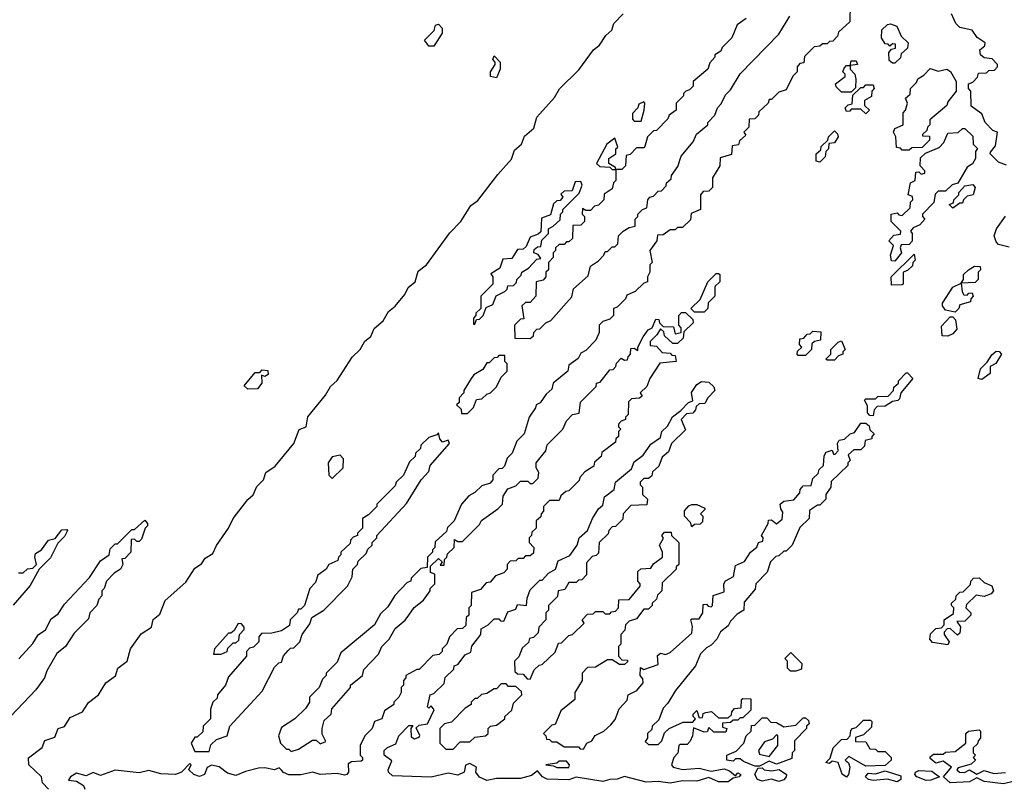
# Model space of a CAD drawing. Extents: x 2701205 to 2963787, y 496209 to 720276.
# Tile 81 of 154: x 2790970 to 2795049, y 655436 to 658610. Entities that reach past the tile are written whole.
import ezdxf

# ---------------------------------------------------------------- set-up
doc = ezdxf.new("R2010")
doc.units = 0

msp = doc.modelspace()

# ---------------------------------------------------------------- linework, layer by layer
at = {"layer": '0CON05XD'}
for points in [[(2794410, 658675), (2794408.3, 658601.7), (2794361.7, 658558.3), (2794358.3, 658541.7), (2794338.3, 658521.7), (2794325, 658520), (2794315, 658510), (2794295, 658510), (2794285, 658500), (2794261.7, 658498.3), (2794221.7, 658458.3), (2794218.3, 658431.7), (2794201.7, 658428.3), (2794190, 658415), (2794190, 658395), (2794173, 658377), (2794145, 658320), (2794115, 658310), (2794085, 658280), (2794075, 658280), (2794070, 658265), (2794031.7, 658228.3), (2794030, 658215), (2794015, 658200), (2793991.7, 658198.3), (2793990, 658165), (2793970, 658145), (2793978.3, 658131.7), (2793951.7, 658108.3), (2793948.3, 658091.7), (2793921.7, 658088.3), (2793918.3, 658051.7), (2793871.7, 658038.3), (2793870, 658005), (2793840, 657955), (2793840, 657915), (2793825, 657900), (2793801.7, 657898.3), (2793790, 657885), (2793790, 657825), (2793751.7, 657808.3), (2793748.3, 657781.7), (2793715, 657750), (2793695, 657750), (2793685, 657740), (2793665, 657740), (2793635, 657720), (2793611.7, 657718.3), (2793610, 657695), (2793580, 657655), (2793590, 657605), (2793580, 657595), (2793580, 657565), (2793570, 657545), (2793570, 657525), (2793555, 657520), (2793520, 657485), (2793485, 657470), (2793480, 657455), (2793445, 657420), (2793430, 657415), (2793430, 657385), (2793415, 657370), (2793385, 657360), (2793370, 657345), (2793370, 657315), (2793356.4, 657283.6), (2793315, 657240), (2793295, 657230), (2793283, 657207), (2793245, 657180), (2793240, 657155), (2793180, 657105), (2793175, 657080), (2793150.7, 657059.3), (2793126.4, 657023.6), (2793110, 657015), (2793107, 657003), (2793080, 656965), (2793060, 656895), (2793030, 656865), (2793010, 656815), (2792990, 656795), (2792978.3, 656761.7), (2792968.3, 656751.7), (2792955, 656750), (2792930, 656725), (2792930, 656705), (2792918.3, 656691.7), (2792885, 656680), (2792855, 656652.5), (2792830.7, 656639.3), (2792800, 656605), (2792770, 656535), (2792741.7, 656508.3), (2792738.3, 656491.7), (2792691.7, 656448.3), (2792690, 656425), (2792680, 656415), (2792680, 656405), (2792660, 656385), (2792658.3, 656341.7), (2792631.7, 656338.3), (2792591.7, 656298.3), (2792590, 656285), (2792575, 656280), (2792523.6, 656226.4), (2792495, 656180), (2792465, 656150), (2792440, 656105), (2792300.7, 655989.3), (2792285, 655950), (2792240, 655905), (2792240, 655895), (2792225, 655880), (2792210, 655845), (2792170, 655805), (2792170, 655785), (2792155, 655760), (2792110, 655715), (2792055, 655680), (2792042.5, 655645), (2792050, 655615), (2792075, 655590), (2792085, 655590), (2792095, 655580), (2792125, 655590), (2792183, 655627), (2792197.5, 655627.5), (2792215, 655612.5), (2792238.3, 655621.7), (2792222.5, 655652.5), (2792222.5, 655675), (2792231.7, 655708.3), (2792260, 655735), (2792263, 655757), (2792340, 655845), (2792340, 655855), (2792390, 655895), (2792395, 655920), (2792456.4, 655983.6), (2792470, 656015), (2792500, 656045), (2792525, 656090), (2792566.4, 656123.6), (2792582.5, 656145)], [(2791090, 655425), (2791065, 655450), (2791060, 655475), (2791007.5, 655525), (2791006.4, 655553.6), (2791062.5, 655597.5), (2791073.6, 655626.4), (2791115, 655640), (2791130, 655675), (2791155, 655683.3), (2791179.5, 655720.5), (2791230, 655745), (2791255, 655783.3), (2791296.2, 655815), (2791327.5, 655865), (2791366.4, 655893.6), (2791376, 655925), (2791415.8, 655955), (2791429.2, 656005), (2791472.9, 656067.1), (2791515.8, 656095), (2791523.3, 656126.7), (2791550.9, 656149.1), (2791572.9, 656205), (2791658.9, 656281.1), (2791695, 656340), (2791723.1, 656356.9), (2791738.8, 656381.2), (2791769.5, 656400.5), (2791785, 656433.8), (2791835.4, 656504.6), (2791854.6, 656545.4), (2791915, 656624), (2791936.9, 656643.1), (2791952.9, 656677.1), (2791980, 656705), (2791990, 656735), (2792028.3, 656761.7), (2792105, 656856.2), (2792127.1, 656912.9), (2792156.2, 656925), (2792163.8, 656966.2), (2792236.4, 657055), (2792258.2, 657091.8), (2792285, 657115.8), (2792347.3, 657212.7), (2792380.5, 657245), (2792400.2, 657279.8), (2792425, 657299.2), (2792438.5, 657331.5), (2792476.2, 657363.8), (2792498, 657402), (2792525, 657424.3), (2792565, 657472), (2792579.1, 657500.9), (2792608.8, 657525), (2792621.2, 657568.8), (2792655, 657595.8), (2792752.4, 657727.6), (2792796.9, 657775), (2792838.9, 657841.1), (2792868, 657862), (2792951.1, 657968.9), (2793007.4, 658032.6), (2793019.5, 658070.5), (2793048.1, 658095), (2793061.7, 658128.3), (2793099.5, 658160.5), (2793112.9, 658207.1), (2793185, 658288), (2793206.5, 658323.5), (2793286.7, 658403.3), (2793346.9, 658485), (2793371.4, 658505), (2793398.6, 658545), (2793423.4, 658566.6), (2793431.8, 658595), (2793469.4, 658635)], [(2793980, 658615), (2793941.7, 658588.3), (2793920, 658535), (2793880, 658495), (2793875, 658480), (2793850, 658465), (2793850, 658455), (2793828.3, 658431.7), (2793820, 658405), (2793760, 658355), (2793760, 658335), (2793745, 658320), (2793730, 658315), (2793720, 658305), (2793720, 658295), (2793690, 658265), (2793690, 658235), (2793660, 658215), (2793655, 658200), (2793608.3, 658151.7), (2793595, 658150), (2793570, 658125), (2793560, 658085), (2793555, 658080), (2793525, 658080), (2793498.3, 658051.7), (2793481.7, 658048.3), (2793480, 658005), (2793465, 657990), (2793440, 657990), (2793440, 657945), (2793430, 657935), (2793425, 657910), (2793391.7, 657888.3), (2793390, 657865), (2793368.3, 657841.7), (2793351.7, 657838.3), (2793335, 657820), (2793315, 657820), (2793301.7, 657828.3), (2793300, 657805), (2793310, 657795), (2793310, 657775), (2793295, 657760), (2793261.7, 657758.3), (2793260, 657705), (2793245, 657690), (2793235, 657690), (2793225, 657680), (2793205, 657680), (2793190, 657665), (2793190, 657655), (2793180, 657645), (2793180, 657625), (2793160, 657605), (2793160, 657575), (2793150, 657565), (2793150, 657545), (2793138.3, 657531.7), (2793110, 657525), (2793107.5, 657465), (2793085, 657440), (2793065, 657440), (2793050, 657425), (2793058.3, 657371.7), (2793045, 657370), (2793020, 657345), (2793021.7, 657291.7), (2793085, 657290), (2793098.3, 657301.7), (2793100, 657315), (2793111.7, 657328.3), (2793125, 657330), (2793150, 657355), (2793170, 657365), (2793256.7, 657463.3), (2793263.6, 657496.4), (2793325, 657550), (2793335, 657590), (2793368.3, 657611.7), (2793390, 657635), (2793395, 657650), (2793405, 657650), (2793425, 657670), (2793435, 657670), (2793448.3, 657681.7), (2793450, 657715), (2793470, 657735), (2793495, 657750), (2793520, 657755), (2793520, 657785), (2793530, 657795), (2793530, 657805), (2793550, 657825), (2793568.3, 657831.7), (2793572.5, 657865), (2793580, 657875), (2793595, 657880), (2793615, 657900), (2793628.3, 657901.7), (2793648.3, 657921.7), (2793650, 657935), (2793668.3, 657951.7), (2793670, 657965), (2793697, 658003), (2793710, 658045), (2793760, 658105), (2793773.6, 658136.4), (2793820, 658175), (2793820, 658185), (2793850, 658215), (2793860, 658245), (2793875, 658260), (2793895, 658300), (2793915, 658320), (2793953.9, 658386.1), (2794115, 658550), (2794160, 658625)], [(2795058.3, 658008.3), (2795025, 658020), (2794990, 658055), (2794991.7, 658061.7), (2795011.7, 658088.3), (2795020, 658145), (2795001.7, 658151.7), (2794970, 658185), (2794955, 658220), (2794911.7, 658251.7), (2794910, 658315), (2794900, 658325), (2794900, 658345), (2794918.3, 658351.7), (2794938.3, 658371.7), (2794941.7, 658388.3), (2794975, 658390), (2794985, 658400), (2795008.3, 658401.7), (2795020, 658415), (2795020, 658425), (2794998.3, 658448.3), (2794965, 658452.5), (2794950, 658465), (2794947.5, 658485), (2794968.3, 658501.7), (2794970, 658515), (2794937, 658537), (2794915, 658567.5), (2794865, 658577.5), (2794847.5, 658595), (2794830, 658635)], [(2792685, 658500), (2792665, 658500), (2792647.5, 658525), (2792687.5, 658565), (2792692.9, 658587.1), (2792705, 658592), (2792720, 658575), (2792720, 658555), (2792685, 658500)], [(2794595, 658430), (2794585, 658430), (2794571.7, 658441.7), (2794570, 658475), (2794581.7, 658488.3), (2794598.3, 658491.7), (2794598.3, 658508.3), (2794585, 658510), (2794575, 658500), (2794568.3, 658508.3), (2794555, 658510), (2794540, 658535), (2794541.7, 658568.3), (2794565, 658590), (2794577, 658593), (2794603.9, 658583.9), (2794621.7, 658541.7), (2794650, 658515), (2794648.3, 658491.7), (2794621.7, 658468.3), (2794618.3, 658451.7), (2794595, 658430)], [(2792945, 658370), (2792920, 658375), (2792920, 658395), (2792940, 658425), (2792940, 658435), (2792930, 658445), (2792935, 658460), (2792960, 658435), (2792960, 658405), (2792945, 658370)], [(2794415, 658310), (2794375, 658310), (2794351.7, 658331.7), (2794350, 658345), (2794390, 658375), (2794390, 658385), (2794380, 658395), (2794385, 658410), (2794395, 658420), (2794410, 658420), (2794415, 658440), (2794435, 658440), (2794440, 658425), (2794410, 658420), (2794410, 658405), (2794430, 658385), (2794433.6, 658363.6), (2794432.5, 658327.5), (2794415, 658310)], [(2794655, 658070), (2794625, 658070), (2794618.3, 658078.3), (2794601.7, 658081.7), (2794600, 658125), (2794590, 658145), (2794595, 658160), (2794630, 658175), (2794630, 658225), (2794640, 658235), (2794647.5, 658265), (2794640, 658285), (2794658.3, 658301.7), (2794660, 658325), (2794685, 658350), (2794690, 658365), (2794715, 658380), (2794741.7, 658408.3), (2794775, 658397.5), (2794810, 658405), (2794826.4, 658396.4), (2794850, 658355), (2794850, 658315), (2794815, 658270), (2794810, 658255), (2794740, 658195), (2794740, 658175), (2794730, 658165), (2794728.3, 658151.7), (2794710, 658135), (2794710, 658130), (2794738.3, 658128.3), (2794738.3, 658111.7), (2794708.3, 658081.7), (2794665, 658080), (2794655, 658070)], [(2794475, 658220), (2794455, 658240), (2794415, 658240), (2794408.3, 658231.7), (2794395, 658230), (2794390, 658245), (2794401.7, 658258.3), (2794418.3, 658261.7), (2794421.7, 658298.3), (2794455, 658330), (2794465, 658330), (2794475, 658340), (2794505, 658340), (2794510, 658325), (2794500, 658315), (2794498.3, 658291.7), (2794470, 658275), (2794470, 658255), (2794490, 658235), (2794475, 658220)], [(2793545, 658190), (2793557.5, 658235), (2793560, 658265), (2793555, 658270), (2793535, 658260), (2793530, 658245), (2793508.3, 658221.7), (2793508.3, 658198.3), (2793515, 658190), (2793545, 658190)], [(2794285, 658020), (2794270, 658025), (2794270, 658055), (2794288.3, 658071.7), (2794290, 658085), (2794318.3, 658111.7), (2794320, 658125), (2794345, 658150), (2794358.3, 658138.3), (2794360, 658125), (2794345, 658100), (2794321.7, 658098.3), (2794320, 658075), (2794310, 658065), (2794307, 658043), (2794285, 658020)], [(2794595, 657610), (2794581.7, 657611.7), (2794577.5, 657635), (2794590, 657675), (2794570, 657695), (2794591.7, 657718.3), (2794618.3, 657721.7), (2794620, 657735), (2794580, 657775), (2794580, 657805), (2794605, 657810), (2794611.7, 657801.7), (2794625, 657800), (2794658.3, 657831.7), (2794660, 657855), (2794670, 657865), (2794668.3, 657878.3), (2794650, 657885), (2794660, 657935), (2794680, 657945), (2794681.7, 657978.3), (2794695, 657980), (2794705, 657970), (2794720, 657975), (2794720, 657985), (2794700, 658005), (2794701.7, 658038.3), (2794721.7, 658058.3), (2794778.3, 658081.7), (2794798.3, 658101.7), (2794815, 658140), (2794857, 658143), (2794875, 658160), (2794885, 658160), (2794918.3, 658128.3), (2794920, 658095), (2794937.5, 658077.5), (2794930, 658065), (2794930, 658035), (2794916.4, 658013.6), (2794895, 658000), (2794856.7, 657933.3), (2794833, 657927), (2794805, 657900), (2794775, 657900), (2794761.7, 657888.3), (2794757, 657853), (2794710, 657805), (2794710, 657795), (2794720, 657785), (2794699.3, 657760.7), (2794671.7, 657748.3), (2794660, 657735), (2794667.5, 657725), (2794667, 657693), (2794655, 657680), (2794621.7, 657678.3), (2794617.5, 657665), (2794622.5, 657645), (2794595, 657610)], [(2793440, 657990), (2793438.3, 657998.3), (2793410, 658015), (2793410, 658035), (2793440, 658055), (2793440, 658075), (2793447.5, 658082.5), (2793435, 658120), (2793402.5, 658095), (2793360, 658015), (2793373, 658003), (2793415, 658000), (2793425, 657990), (2793435, 657990), (2793440, 657990)], [(2792855, 657350), (2792861.7, 657368.3), (2792875, 657370), (2792890, 657385), (2792901.7, 657418.3), (2792929.3, 657430.7), (2792943.6, 657466.4), (2792980, 657485), (2792990, 657495), (2792991.7, 657508.3), (2793015, 657510), (2793028.3, 657521.7), (2793030, 657535), (2793047, 657553), (2793050, 657565), (2793078.3, 657581.7), (2793111.7, 657618.3), (2793128.3, 657621.7), (2793118.3, 657638.3), (2793100, 657645), (2793101.7, 657658.3), (2793115, 657670), (2793128.3, 657671.7), (2793133, 657697), (2793160, 657725), (2793160, 657745), (2793180, 657755), (2793208.3, 657781.7), (2793210, 657805), (2793220, 657815), (2793220, 657825), (2793288.3, 657891.7), (2793300, 657925), (2793295, 657940), (2793271.7, 657938.3), (2793258.3, 657901.7), (2793225, 657900), (2793211.7, 657888.3), (2793220, 657875), (2793208.3, 657861.7), (2793195, 657860), (2793181.7, 657848.3), (2793168.3, 657801.7), (2793131.7, 657788.3), (2793128.3, 657731.7), (2793118.3, 657721.7), (2793085, 657710), (2793068.3, 657671.7), (2793055, 657660), (2793031.7, 657658.3), (2793008.3, 657621.7), (2792971.7, 657618.3), (2792958.3, 657581.7), (2792921.7, 657558.3), (2792930, 657545), (2792930, 657515), (2792880, 657465), (2792880, 657415), (2792860, 657395), (2792860, 657385), (2792850, 657375), (2792850, 657350), (2792855, 657350)], [(2794835, 657830), (2794820, 657845), (2794838.3, 657851.7), (2794840, 657865), (2794860, 657885), (2794860, 657895), (2794885, 657922.5), (2794918.3, 657928.3), (2794927.5, 657915), (2794920, 657885), (2794895, 657880), (2794880, 657865), (2794875, 657850), (2794865, 657850), (2794835, 657830)], [(2795068.3, 657668.3), (2795025, 657680), (2795015, 657690), (2795006.7, 657715), (2795016.7, 657745), (2795053.6, 657796.4)], [(2794581.7, 657511.7), (2794580, 657545), (2794675, 657640), (2794680, 657615), (2794670, 657605), (2794668.3, 657591.7), (2794648.3, 657571.7), (2794630, 657565), (2794630, 657515), (2794625, 657512.5), (2794581.7, 657511.7)], [(2794845, 657400), (2794805, 657407.5), (2794792.5, 657425), (2794793, 657437), (2794835, 657502.5), (2794870, 657520), (2794880, 657535), (2794880, 657555), (2794900, 657575), (2794925, 657590), (2794948.3, 657588.3), (2794950, 657575), (2794940, 657565), (2794940, 657535), (2794928.3, 657521.7), (2794870, 657520), (2794873.6, 657483.6), (2794881.7, 657471.7), (2794895, 657470), (2794901.7, 657478.3), (2794915, 657480), (2794920, 657465), (2794910, 657455), (2794908.3, 657441.7), (2794865, 657430), (2794860, 657415), (2794845, 657400)], [(2793805, 657400), (2793765, 657400), (2793750, 657415), (2793788.3, 657451.7), (2793820, 657525), (2793855, 657560), (2793865, 657560), (2793870, 657555), (2793870, 657525), (2793850, 657505), (2793850, 657465), (2793821.7, 657438.3), (2793820, 657415), (2793805, 657400)], [(2792582.5, 656145), (2792603.6, 656176.4), (2792643, 656207), (2792670, 656245), (2792670, 656255), (2792690, 656275), (2792690, 656315), (2792671.7, 656321.7), (2792671.7, 656348.3), (2792705, 656380), (2792720, 656365), (2792711.7, 656351.7), (2792728.3, 656351.7), (2792730, 656375), (2792740, 656385), (2792741.7, 656398.3), (2792770, 656425), (2792771.7, 656458.3), (2792785, 656450), (2792805, 656450), (2792875, 656520), (2792883.6, 656536.4), (2792950, 656585), (2792970, 656605), (2792973, 656637), (2792991.7, 656668.3), (2793025, 656680), (2793045, 656700), (2793075, 656700), (2793085, 656690), (2793095, 656690), (2793118.3, 656711.7), (2793120, 656735), (2793110, 656755), (2793110, 656775), (2793150, 656825), (2793155, 656850), (2793220, 656915), (2793235, 656950), (2793260, 656975), (2793288.3, 656981.7), (2793293, 657027), (2793358.3, 657091.7), (2793360, 657105), (2793375, 657110), (2793415, 657160), (2793428.3, 657161.7), (2793440, 657175), (2793441.7, 657188.3), (2793461.7, 657208.3), (2793475, 657200), (2793488.3, 657201.7), (2793490, 657215), (2793500, 657225), (2793501.7, 657248.3), (2793515, 657250), (2793530, 657240), (2793530, 657255), (2793553, 657297), (2793573.6, 657326.4), (2793590, 657335), (2793605, 657370), (2793618.3, 657368.3), (2793620, 657355), (2793635, 657340), (2793678.3, 657338.3), (2793685, 657310), (2793710, 657315), (2793710, 657335), (2793700, 657345), (2793700, 657385), (2793711.7, 657398.3), (2793728.3, 657398.3), (2793758.3, 657368.3), (2793760, 657355), (2793721.7, 657318.3), (2793718.3, 657291.7), (2793695, 657270), (2793675, 657270), (2793641.7, 657301.7), (2793638.3, 657318.3), (2793625, 657330), (2793610, 657305), (2793581.7, 657278.3), (2793581.7, 657261.7), (2793608.3, 657258.3), (2793631.7, 657231.7), (2793665, 657230), (2793671.7, 657221.7), (2793685, 657220), (2793690, 657195), (2793621.7, 657188.3), (2793580, 657125), (2793568.3, 657091.7), (2793540, 657065), (2793548.3, 657051.7), (2793537, 657043), (2793505, 657040), (2793491.7, 657028.3), (2793490, 656975), (2793480, 656965), (2793480, 656955), (2793461.7, 656948.3), (2793450, 656935), (2793450, 656925), (2793460, 656915), (2793450, 656905), (2793450, 656885), (2793440, 656875), (2793438.3, 656861.7), (2793381.7, 656818.3), (2793378.3, 656801.7), (2793351.7, 656778.3), (2793348.3, 656761.7), (2793311.7, 656738.3), (2793290, 656715), (2793288.3, 656701.7), (2793245, 656660), (2793233, 656657), (2793211.7, 656638.3), (2793205, 656620), (2793165, 656620), (2793140, 656595), (2793140, 656575), (2793130, 656565), (2793128.3, 656551.7), (2793110, 656535), (2793110, 656505), (2793091.7, 656488.3), (2793090, 656475), (2793080, 656465), (2793080, 656445), (2793100, 656425), (2793098.3, 656401.7), (2793085, 656390), (2793065, 656390), (2793055, 656380), (2793035, 656380), (2793025, 656370), (2793001.7, 656368.3), (2792990, 656355), (2792990, 656335), (2792975, 656320), (2792941.7, 656308.3), (2792918.3, 656281.7), (2792901.7, 656278.3), (2792878.3, 656251.7), (2792841.7, 656238.3), (2792840, 656185), (2792830, 656175), (2792830, 656145), (2792820, 656135), (2792818.3, 656101.7), (2792805, 656090), (2792781.7, 656088.3), (2792750, 656055), (2792740, 656025), (2792720, 656005), (2792720, 655995), (2792708.3, 655981.7), (2792681.7, 655978.3), (2792625, 655920), (2792615, 655920), (2792570, 655895), (2792570, 655885), (2792560, 655875), (2792560, 655855), (2792550, 655845), (2792550, 655825), (2792540, 655805), (2792520, 655785), (2792520, 655775), (2792481.7, 655748.3), (2792470, 655715), (2792440, 655705), (2792430, 655675), (2792400, 655645), (2792380, 655605), (2792380, 655565), (2792390, 655555), (2792390, 655545), (2792385, 655540), (2792345, 655537.5), (2792330.7, 655529.3), (2792331.5, 655495), (2792325.3, 655484.7), (2792315, 655481.8), (2792285, 655488.9), (2792214.5, 655484.5), (2792185, 655494.3), (2792135, 655483.5), (2792085, 655483.8), (2792062.8, 655492.8), (2792055, 655503.3), (2792045, 655512.5), (2792025, 655503.8), (2791985, 655513.3), (2791959.3, 655510.7), (2791905, 655498), (2791865, 655481.1), (2791830.7, 655490.7), (2791797, 655517), (2791765, 655523.3), (2791746.2, 655513.8), (2791735.4, 655484.6), (2791715, 655477.1), (2791691.2, 655485), (2791670, 655505), (2791680, 655525), (2791675, 655530), (2791640, 655495), (2791615, 655485.7), (2791555, 655488.1), (2791505, 655502), (2791465, 655492.5), (2791365, 655502.5), (2791305, 655481.4), (2791275, 655494), (2791245, 655480), (2791205, 655490), (2791180, 655475), (2791171.7, 655461.7), (2791205, 655457.5), (2791235, 655440), (2791240, 655425)], [(2794815, 657300), (2794791.7, 657301.7), (2794788.3, 657341.7), (2794825, 657380), (2794835, 657380), (2794847, 657367), (2794851.7, 657328.3), (2794835, 657310), (2794815, 657300)], [(2794225, 657220), (2794195, 657220), (2794190, 657225), (2794191.7, 657238.3), (2794210, 657255), (2794200, 657265), (2794201.7, 657288.3), (2794218.3, 657291.7), (2794231.7, 657308.3), (2794245, 657310), (2794255, 657320), (2794288.3, 657318.3), (2794287, 657283), (2794262.5, 657277.5), (2794251.7, 657268.3), (2794250, 657245), (2794225, 657220)], [(2794345, 657200), (2794315, 657200), (2794310, 657205), (2794330, 657225), (2794330, 657245), (2794360, 657275), (2794375, 657280), (2794390, 657245), (2794380, 657235), (2794380, 657225), (2794361.7, 657218.3), (2794345, 657200)], [(2792825, 656980), (2792850, 657005), (2792861.7, 657038.3), (2792885, 657040), (2792905, 657060), (2792920, 657065), (2792945, 657090), (2792965, 657130), (2792990, 657155), (2792990, 657185), (2792980, 657195), (2792980, 657220), (2792955, 657220), (2792948.3, 657211.7), (2792935, 657210), (2792915, 657190), (2792905, 657190), (2792888.3, 657161.7), (2792850.7, 657139.3), (2792840, 657125), (2792810, 657075), (2792810, 657065), (2792790, 657045), (2792790, 657025), (2792780, 657015), (2792798.3, 656998.3), (2792800, 656980), (2792825, 656980)], [(2794955, 657120), (2794940, 657125), (2794950, 657165), (2794978.3, 657191.7), (2794997, 657223), (2795015, 657237.5), (2795027, 657237), (2795037.5, 657225), (2795013, 657187), (2794990, 657175), (2794990, 657145), (2794955, 657120)], [(2791915, 657080), (2791900, 657095), (2791945, 657150), (2791965, 657150), (2791975, 657160), (2791998.3, 657158.3), (2791999.3, 657140.7), (2791985, 657132.5), (2791971.7, 657138.3), (2791972.5, 657105), (2791955, 657082.5), (2791915, 657080)], [(2794505, 656970), (2794491.7, 656971.7), (2794482.5, 656982.5), (2794481.7, 657011.7), (2794470, 657035), (2794475, 657040), (2794515, 657040), (2794525, 657050), (2794568.3, 657051.7), (2794590, 657075), (2794591.7, 657088.3), (2794610, 657105), (2794610, 657115), (2794641.7, 657148.3), (2794648.3, 657148.3), (2794670, 657125), (2794620, 657065), (2794615, 657040), (2794607, 657033), (2794585, 657030), (2794555, 657010), (2794521.7, 657008.3), (2794510, 656995), (2794505, 656970)], [(2793665, 655448.9), (2793615, 655456), (2793565, 655453.1), (2793475, 655476.9), (2793445, 655465.4), (2793415, 655464.5), (2793385, 655455.5), (2793275, 655474.5), (2793245, 655463.5), (2793155, 655466.2), (2793135.6, 655475), (2793115, 655500), (2793089.5, 655480.5), (2793045, 655468.2), (2792945, 655468.9), (2792905, 655460.4), (2792874.2, 655474.2), (2792859.4, 655495), (2792862.5, 655515), (2792835, 655530), (2792816.7, 655523.3), (2792811.4, 655495), (2792785, 655482), (2792745, 655490.8), (2792675, 655473.5), (2792515, 655480), (2792497.8, 655495), (2792495.8, 655505), (2792511.7, 655541.7), (2792480, 655565), (2792480, 655585), (2792493, 655597), (2792528.3, 655611.7), (2792540, 655645), (2792581.7, 655688.3), (2792598.3, 655688.3), (2792590, 655675), (2792591.7, 655641.7), (2792605, 655632.5), (2792625, 655640), (2792627, 655647), (2792611.7, 655678.3), (2792625, 655690), (2792660, 655695), (2792687, 655753), (2792675, 655770), (2792665, 655760), (2792660, 655765), (2792670, 655815), (2792685, 655820), (2792728.3, 655861.7), (2792733, 655887), (2792768.3, 655921.7), (2792770, 655935), (2792785, 655940), (2792815, 655980), (2792838.3, 655991.7), (2792843, 656017), (2792880, 656065), (2792881.7, 656088.3), (2792910, 656105), (2792935, 656130), (2792955, 656130), (2792961.7, 656121.7), (2792975, 656120), (2792991.7, 656158.3), (2793025, 656170), (2793031.7, 656188.3), (2793070, 656185), (2793072.5, 656215), (2793085, 656250), (2793125, 656290), (2793135, 656290), (2793160.7, 656319.3), (2793190, 656335), (2793200.5, 656369.5), (2793248.3, 656391.7), (2793280, 656435), (2793287.5, 656465), (2793322.5, 656495), (2793342.5, 656545), (2793367.5, 656585), (2793385, 656600), (2793392.5, 656635), (2793432.5, 656665), (2793437.5, 656695), (2793505, 656750), (2793515, 656780), (2793553, 656807), (2793585, 656852.5), (2793625, 656880), (2793630, 656905), (2793653, 656927), (2793673.6, 656966.4), (2793708.3, 656991.7), (2793740, 657025), (2793758.3, 657031.7), (2793753.6, 657066.4), (2793775, 657100), (2793795, 657112.5), (2793825, 657110), (2793845, 657090), (2793850, 657075), (2793820, 657045), (2793808.3, 657021.7), (2793785, 657020), (2793771.7, 657008.3), (2793770, 656995), (2793758.3, 656981.7), (2793731.7, 656978.3), (2793710, 656955), (2793728.3, 656911.7), (2793670, 656855), (2793658.3, 656821.7), (2793631.7, 656798.3), (2793618.3, 656761.7), (2793591.7, 656738.3), (2793588.3, 656721.7), (2793575, 656710), (2793555, 656710), (2793540, 656695), (2793540, 656685), (2793550, 656675), (2793550, 656645), (2793570, 656625), (2793568.3, 656601.7), (2793501.7, 656598.3), (2793470, 656565), (2793468.3, 656541.7), (2793438.3, 656511.7), (2793425, 656510), (2793410, 656495), (2793408.3, 656481.7), (2793370, 656445), (2793368.3, 656401.7), (2793358.3, 656391.7), (2793341.7, 656388.3), (2793318.3, 656361.7), (2793318.3, 656311.7), (2793298.3, 656291.7), (2793285, 656290), (2793275, 656280), (2793245, 656280), (2793228.3, 656251.7), (2793200, 656245), (2793198.3, 656221.7), (2793160, 656185), (2793160, 656165), (2793150, 656155), (2793150, 656125), (2793120, 656095), (2793118.3, 656071.7), (2793098.3, 656051.7), (2793081.7, 656048.3), (2793078.3, 656031.7), (2793051.7, 656008.3), (2793038.3, 655971.7), (2793020, 655955), (2793021.7, 655911.7), (2793031.7, 655901.7), (2793055, 655900), (2793071.7, 655881.7), (2793085, 655880), (2793101.7, 655918.3), (2793121.7, 655938.3), (2793135, 655940), (2793188.3, 655991.7), (2793201.7, 656028.3), (2793215, 656030), (2793245, 656060), (2793260, 656065), (2793308.3, 656111.7), (2793300, 656125), (2793321.7, 656148.3), (2793345, 656150), (2793355, 656160), (2793385, 656160), (2793395, 656150), (2793415, 656150), (2793421.7, 656158.3), (2793438.3, 656161.7), (2793450, 656175), (2793451.7, 656208.3), (2793495, 656210), (2793540, 656265), (2793540, 656275), (2793530, 656285), (2793530, 656325), (2793543, 656337), (2793585, 656340), (2793595, 656357.5), (2793632.5, 656385), (2793632.5, 656405), (2793620, 656435), (2793637, 656463), (2793630, 656475), (2793641.7, 656488.3), (2793668.3, 656488.3), (2793670, 656475), (2793700, 656445), (2793700, 656355), (2793690, 656345), (2793690, 656335), (2793631.7, 656278.3), (2793630, 656245), (2793611.7, 656228.3), (2793608.3, 656211.7), (2793590, 656195), (2793590, 656185), (2793575, 656170), (2793555, 656170), (2793525, 656130), (2793495, 656120), (2793480, 656105), (2793477, 656083), (2793460, 656065), (2793460, 656025), (2793450, 656015), (2793450, 655975), (2793465, 655960), (2793488.3, 655958.3), (2793488.3, 655951.7), (2793475, 655940), (2793455, 655940), (2793425, 655960), (2793405, 655960), (2793355, 655930), (2793321.7, 655928.3), (2793300, 655905), (2793300, 655875), (2793270, 655825), (2793270, 655795), (2793211.7, 655748.3), (2793188.3, 655691.7), (2793175, 655690), (2793140, 655655), (2793150, 655645), (2793151.7, 655631.7), (2793165, 655630), (2793175, 655620), (2793195, 655620), (2793225, 655600), (2793285, 655600), (2793291.7, 655591.7), (2793305, 655590), (2793320, 655615), (2793340, 655625), (2793353.3, 655646.7), (2793390, 655665), (2793419.3, 655690.7), (2793437, 655713), (2793453, 655757), (2793487, 655793), (2793490, 655815), (2793526.7, 655833.3), (2793552.5, 655865), (2793551.7, 655881.7), (2793540, 655895), (2793541.7, 655928.3), (2793555, 655920), (2793615, 655940), (2793611.7, 655978.3), (2793625, 655987.5), (2793645, 655982.5), (2793665, 655990), (2793755, 656070), (2793757.5, 656097.5), (2793750, 656125), (2793755, 656130), (2793785, 656130), (2793800, 656155), (2793801.7, 656188.3), (2793815, 656190), (2793821.7, 656181.7), (2793835, 656180), (2793840, 656185), (2793843.3, 656226.7), (2793888.3, 656241.7), (2793887.5, 656275), (2793893.6, 656286.4), (2793927.5, 656305), (2793935, 656350), (2793973, 656367), (2793997.5, 656405), (2794023, 656427), (2794030, 656445), (2794048.3, 656451.7), (2794050, 656465), (2794042.5, 656475), (2794070, 656525), (2794071.7, 656538.3), (2794085, 656540), (2794105, 656522.5), (2794128.3, 656541.7), (2794131.7, 656571.7), (2794122.5, 656585), (2794120, 656605), (2794135, 656617.5), (2794177, 656623), (2794201.7, 656651.7), (2794202.5, 656665), (2794215, 656680), (2794248.3, 656681.7), (2794255, 656710), (2794278.3, 656731.7), (2794281.7, 656748.3), (2794300, 656765), (2794302.5, 656805), (2794310.7, 656819.3), (2794335, 656827.5), (2794341.7, 656811.7), (2794348.3, 656811.7), (2794360, 656825), (2794357.5, 656855), (2794365, 656870), (2794387, 656873), (2794410, 656895), (2794428.3, 656901.7), (2794455, 656940), (2794475, 656940), (2794488.3, 656928.3), (2794491.7, 656911.7), (2794510, 656895), (2794500, 656885), (2794500, 656875), (2794471.7, 656868.3), (2794470, 656845), (2794455, 656830), (2794425, 656830), (2794401.7, 656808.3), (2794410, 656785), (2794400, 656775), (2794400, 656765), (2794331.7, 656698.3), (2794330, 656675), (2794310, 656645), (2794310, 656625), (2794285, 656600), (2794275, 656600), (2794241.7, 656578.3), (2794240, 656545), (2794201.7, 656508.3), (2794170, 656435), (2794145, 656410), (2794135, 656410), (2794115, 656390), (2794101.7, 656388.3), (2794080, 656365), (2794067, 656323), (2794020, 656275), (2794017, 656253), (2793971.7, 656198.3), (2793970, 656165), (2793941.7, 656148.3), (2793915, 656120), (2793905, 656100), (2793873.6, 656076.4), (2793857.5, 656045), (2793835, 656020), (2793815, 656010), (2793790, 655985), (2793770, 655935), (2793687, 655833), (2793655, 655780), (2793635, 655760), (2793618.3, 655711.7), (2793590, 655685), (2793588.3, 655671.7), (2793570, 655655), (2793570, 655635), (2793561.7, 655621.7), (2793575, 655610), (2793615, 655610), (2793630, 655625), (2793641.7, 655658.3), (2793660, 655675), (2793718.3, 655701.7), (2793758.3, 655701.7), (2793770, 655715), (2793760, 655725), (2793760, 655735), (2793775, 655750), (2793785, 655720), (2793798.3, 655721.7), (2793801.7, 655738.3), (2793811.7, 655741.7), (2793836.4, 655746.4), (2793865, 655720), (2793905, 655720), (2793918.3, 655731.7), (2793920, 655745), (2793931.7, 655758.3), (2793958.3, 655761.7), (2793960, 655795), (2793965, 655800), (2793998.3, 655798.3), (2793998.3, 655751.7), (2793965, 655720), (2793955, 655720), (2793945, 655710), (2793925, 655710), (2793915, 655700), (2793881.7, 655698.3), (2793881.7, 655681.7), (2793900, 655675), (2793895, 655660), (2793845, 655660), (2793825, 655680), (2793818.3, 655661.7), (2793805, 655660), (2793761.7, 655678.3), (2793757.5, 655645), (2793747, 655623), (2793735, 655610), (2793705, 655610), (2793700, 655605), (2793697, 655573), (2793680, 655555), (2793670, 655525), (2793677.5, 655515), (2793715, 655506.2), (2793785, 655511.2), (2793835, 655498.8), (2793888.3, 655508.3), (2793910, 655500), (2793935, 655480), (2793945, 655492.5), (2793956.7, 655485), (2793950, 655475), (2793925, 655470), (2793905, 655454.5), (2793864.6, 655454.6), (2793825, 655472.9), (2793775, 655457.1), (2793715, 655458.5), (2793665, 655448.9)], [(2791755, 655580), (2791761.7, 655608.3), (2791785, 655630), (2791830, 655645), (2791840, 655685), (2791975, 655830), (2792025, 655930), (2792043, 655947), (2792055, 655950), (2792063, 655977), (2792081.7, 655998.3), (2792091.7, 656008.3), (2792105, 656010), (2792130, 656035), (2792140, 656065), (2792171.7, 656108.3), (2792180, 656135), (2792230, 656165), (2792327.5, 656265), (2792347, 656303), (2792350, 656335), (2792370, 656355), (2792371.7, 656368.3), (2792405, 656400), (2792411.7, 656418.3), (2792430, 656435), (2792430, 656445), (2792450, 656465), (2792450, 656475), (2792573, 656607), (2792632.5, 656705), (2792665, 656740), (2792670, 656765), (2792750, 656855), (2792745, 656870), (2792721.7, 656861.7), (2792710, 656875), (2792705, 656900), (2792698.3, 656891.7), (2792665, 656880), (2792631.7, 656848.3), (2792630, 656835), (2792610, 656815), (2792608.3, 656801.7), (2792585, 656780), (2792560, 656725), (2792530, 656695), (2792525, 656680), (2792450, 656605), (2792450, 656595), (2792415, 656560), (2792390, 656545), (2792390, 656505), (2792370, 656485), (2792370, 656475), (2792351.7, 656468.3), (2792340, 656455), (2792338.3, 656441.7), (2792300, 656405), (2792300, 656395), (2792290, 656385), (2792288.3, 656371.7), (2792250, 656355), (2792240, 656335), (2792205, 656310), (2792195, 656280), (2792172.5, 656255), (2792150, 656185), (2792135, 656170), (2792125, 656170), (2792120, 656155), (2792090, 656125), (2792088.3, 656101.7), (2792055, 656080), (2792015, 656070), (2791971.7, 656068.3), (2791960, 656055), (2791960, 656035), (2791938.3, 656011.7), (2791921.7, 656008.3), (2791910, 655995), (2791910, 655975), (2791835, 655890), (2791822.5, 655855), (2791790, 655815), (2791788.3, 655801.7), (2791770, 655785), (2791760, 655755), (2791760, 655715), (2791730, 655685), (2791728.3, 655661.7), (2791705, 655640), (2791695, 655640), (2791680, 655615), (2791695, 655580), (2791755, 655580)], [(2792265, 656710), (2792310, 656755), (2792311.7, 656791.7), (2792297, 656807), (2792265, 656800), (2792247.5, 656775), (2792250, 656725), (2792265, 656710)], [(2793755, 656510), (2793748.3, 656528.3), (2793723.3, 656555), (2793723.9, 656576.1), (2793742, 656598), (2793755, 656603.3), (2793775, 656602.5), (2793808.3, 656588.3), (2793808.3, 656581.7), (2793790, 656565), (2793800, 656555), (2793798.3, 656531.7), (2793788.3, 656521.7), (2793765, 656520), (2793755, 656510)], [(2790966.4, 655963.6), (2791025, 656027.5), (2791047, 656063), (2791076.4, 656083.6), (2791100.7, 656129.3), (2791129.3, 656150.7), (2791155, 656190), (2791259.3, 656300.7), (2791305, 656370), (2791340, 656395), (2791345, 656420), (2791365, 656440), (2791375, 656440), (2791435, 656500), (2791445, 656500), (2791488.3, 656538.3), (2791500, 656525), (2791500, 656515), (2791490, 656505), (2791475, 656460), (2791465, 656450), (2791455, 656450), (2791445, 656460), (2791431.7, 656458.3), (2791430, 656405), (2791405, 656380), (2791392.5, 656377.5), (2791397.5, 656355), (2791387.5, 656335), (2791361.7, 656318.3), (2791330, 656285), (2791320, 656255), (2791310, 656245), (2791310, 656225), (2791298.3, 656211.7), (2791290, 656185), (2791260, 656155), (2791255, 656130), (2791195, 656070), (2791160, 656015), (2791123.6, 655986.4), (2791082.5, 655915), (2791072.5, 655885), (2791037.5, 655835), (2790933.6, 655726.4)], [(2790965, 656320), (2790985, 656320), (2791003, 656337), (2791025, 656340), (2791040, 656355), (2791032.5, 656385), (2791035, 656400), (2791060, 656415), (2791090, 656455), (2791117.5, 656462.5), (2791145, 656497.5), (2791165, 656500), (2791167.5, 656495), (2791155, 656470), (2791127.5, 656442.5), (2791098.3, 656381.7), (2791050, 656335), (2791013, 656267), (2790943.6, 656186.4)], [(2794815, 656022.5), (2794751.7, 656031.7), (2794740, 656045), (2794743, 656067), (2794765, 656090), (2794788.3, 656091.7), (2794800, 656105), (2794800, 656125), (2794838.3, 656151.7), (2794840, 656175), (2794830, 656185), (2794830, 656195), (2794848.3, 656211.7), (2794850, 656225), (2794865, 656240), (2794878.3, 656241.7), (2794908.3, 656271.7), (2794910, 656285), (2794921.7, 656298.3), (2794945, 656300), (2794965, 656280), (2794996.4, 656266.4), (2795003.8, 656245), (2794995, 656233.3), (2794965, 656222.5), (2794931.7, 656228.3), (2794891.7, 656188.3), (2794890, 656175), (2794910, 656155), (2794910, 656145), (2794885, 656120), (2794851.7, 656118.3), (2794867, 656097), (2794865, 656070), (2794855, 656062.5), (2794825, 656090), (2794811.7, 656088.3), (2794800, 656075), (2794800, 656065), (2794820, 656035), (2794815, 656022.5)], [(2791805, 655983.3), (2791830, 655995), (2791831.7, 656008.3), (2791855, 656030), (2791865, 656030), (2791878.3, 656041.7), (2791880, 656065), (2791900, 656085), (2791900, 656095), (2791888.3, 656108.3), (2791875, 656110), (2791858.3, 656081.7), (2791845, 656070), (2791835, 656070), (2791777.5, 656005), (2791773.3, 655983.3), (2791805, 655983.3)], [(2794185, 655912.5), (2794163, 655913), (2794150, 655925), (2794150, 655955), (2794140, 655965), (2794165, 655990), (2794210, 655945), (2794208.3, 655921.7), (2794185, 655912.5)], [(2792765, 655590), (2792795, 655620), (2792835, 655620), (2792855, 655640), (2792900, 655645), (2792910, 655655), (2792910, 655675), (2792920, 655685), (2792945, 655690), (2792980, 655715), (2792980, 655725), (2793008.3, 655751.7), (2793015, 655780), (2793050, 655815), (2793048.3, 655828.3), (2793025, 655850), (2792995, 655850), (2792985, 655860), (2792965, 655860), (2792945, 655840), (2792935, 655840), (2792905, 655820), (2792883, 655817), (2792865, 655800), (2792855, 655800), (2792840, 655785), (2792840, 655775), (2792815, 655760), (2792758.3, 655701.7), (2792730, 655695), (2792710, 655675), (2792710, 655615), (2792735, 655590), (2792765, 655590)], [(2794035, 655520), (2794015, 655520), (2793968.3, 655538.3), (2793955, 655550), (2793935, 655550), (2793925, 655540), (2793900, 655545), (2793900, 655565), (2793938.3, 655581.7), (2793970, 655615), (2793980, 655645), (2794000, 655665), (2794001.7, 655688.3), (2794015, 655690), (2794045, 655720), (2794065, 655720), (2794081.7, 655701.7), (2794105, 655700), (2794135, 655682.5), (2794185, 655690), (2794215, 655720), (2794225, 655720), (2794238.3, 655708.3), (2794240, 655695), (2794230, 655685), (2794230, 655675), (2794180, 655625), (2794180, 655585), (2794170, 655575), (2794168.3, 655551.7), (2794105, 655527.5), (2794075, 655540), (2794035, 655520)], [(2794395, 655474.3), (2794376.4, 655486.4), (2794360, 655535), (2794335, 655540), (2794325, 655530), (2794310, 655535), (2794327.5, 655552.5), (2794340, 655595), (2794375, 655630), (2794398.3, 655631.7), (2794410, 655645), (2794413, 655667), (2794420, 655675), (2794435, 655680), (2794465, 655710), (2794495, 655710), (2794500, 655705), (2794498.3, 655681.7), (2794465, 655650), (2794431.7, 655638.3), (2794431.7, 655621.7), (2794475, 655620), (2794491.7, 655591.7), (2794515, 655590), (2794525, 655580), (2794555, 655580), (2794580, 655555), (2794580, 655545), (2794555, 655522.5), (2794475, 655520), (2794405, 655560), (2794390, 655545), (2794403.3, 655533.3), (2794408.8, 655515), (2794403.3, 655485), (2794395, 655474.3)], [(2795085, 655455.6), (2795045, 655446.2), (2794965, 655456.5), (2794935, 655472), (2794905, 655454.5), (2794825, 655451.2), (2794796.7, 655475), (2794830, 655515), (2794795, 655540), (2794765, 655532.5), (2794741.7, 655551.7), (2794741.7, 655558.3), (2794755, 655570), (2794795, 655570), (2794805, 655577.5), (2794845, 655580), (2794890, 655615), (2794890, 655655), (2794900, 655665), (2794945, 655670), (2794950, 655665), (2794950, 655635), (2794940, 655625), (2794938.3, 655611.7), (2794920, 655595), (2794920, 655575), (2794930, 655565), (2794920, 655555), (2794930, 655545), (2794911.7, 655528.3), (2794857, 655513), (2794852.5, 655505), (2794863.3, 655495), (2794884.1, 655494.1), (2794905, 655503.8), (2794935, 655486.7), (2794965, 655502), (2795005, 655488.6), (2795053.4, 655493.4)], [(2794075, 655560), (2794110, 655605), (2794110, 655645), (2794105, 655650), (2794088.3, 655631.7), (2794055, 655620), (2794030, 655585), (2794035, 655570), (2794075, 655560)], [(2793245, 655514.2), (2793247.5, 655525), (2793235, 655540), (2793205, 655540), (2793195, 655532.5), (2793150, 655525), (2793181.7, 655521.7), (2793195, 655514.4), (2793245, 655514.2)], [(2794115, 655455.5), (2794085, 655465.8), (2794045, 655457.3), (2794025.8, 655465), (2794015.8, 655485), (2794028.3, 655511.7), (2794045, 655512.5), (2794054.2, 655504.2), (2794085, 655500), (2794116.4, 655506.4), (2794146.2, 655485), (2794145.7, 655475), (2794135, 655463.5), (2794115, 655455.5)], [(2794605, 655454.5), (2794565, 655466), (2794505, 655460.4), (2794486.2, 655465), (2794474.2, 655475.8), (2794485, 655490), (2794515, 655488), (2794555, 655500), (2794619.7, 655479.7), (2794620.6, 655465), (2794605, 655454.5)], [(2794725, 655460.8), (2794686.7, 655475), (2794678, 655485), (2794681.2, 655495), (2794695, 655502), (2794748.6, 655498.6), (2794780, 655475), (2794745, 655461.8), (2794725, 655460.8)]]:
    msp.add_lwpolyline(points, dxfattribs=at)

doc.saveas('drawing.dxf')
